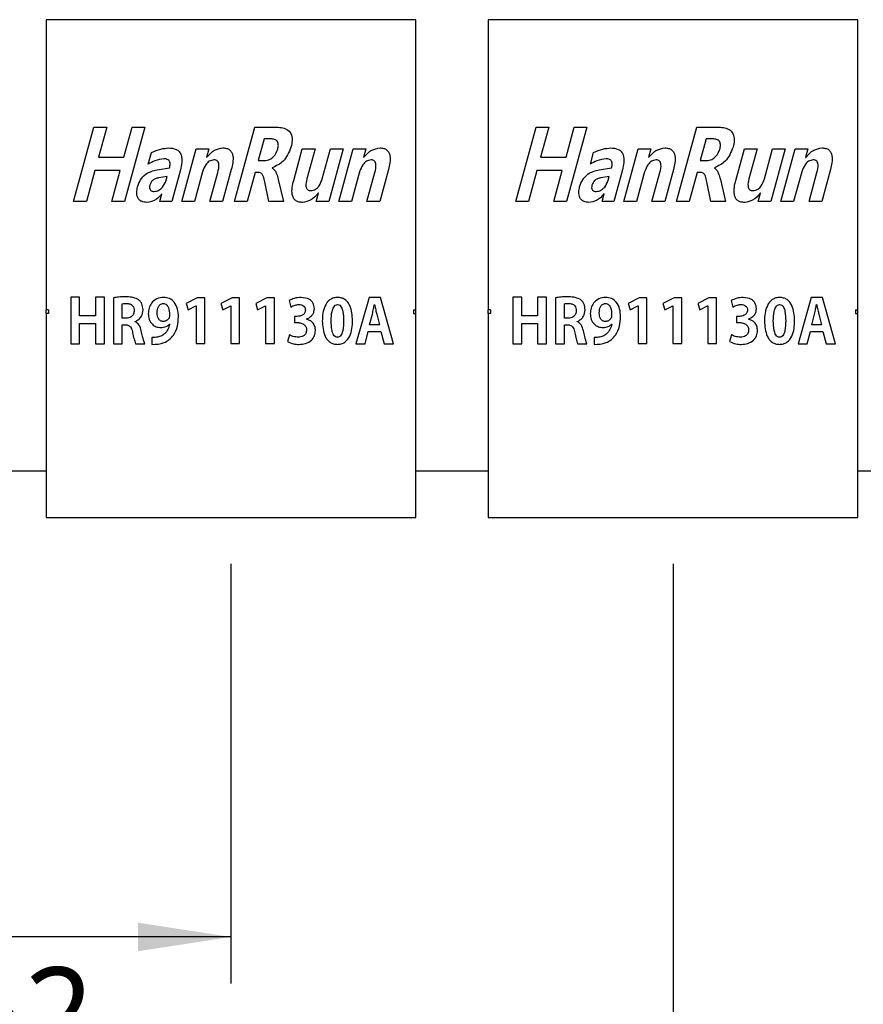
# Model space of a CAD drawing. Header units: millimetres. Extents: x 3 to 207, y 3 to 294.
# Tile 61 of 94: x 95 to 113, y 204 to 225. Entities that reach past the tile are written whole.
import ezdxf

# ---------------------------------------------------------------- set-up
doc = ezdxf.new("R2010")
doc.units = ezdxf.units.MM
doc.layers.add('几何体', color=7, linetype='Continuous')
doc.layers.add('尺寸', color=3, linetype='Continuous')
doc.styles.add('SLDTEXTSTYLE0', font='Microsoft YaHei.ttf')
doc.dimstyles.new('SLDDIMSTYLE3', dxfattribs={"dimtxt": 2, "dimasz": 3.5, "dimexe": 0, "dimexo": 0.0625, "dimgap": 0.5, "dimtad": 1, "dimlfac": 2, "dimrnd": 1e-09, "dimzin": 12, "dimdsep": 46, "dimtxsty": 'SLDTEXTSTYLE0', "dimsah": 1, "dimcen": 0.09, "dimadec": 0, "dimazin": 3, "dimtfac": 1, "dimtofl": 0, "dimtmove": 0, "dimatfit": 3, "dimfxl": 0, "dimfrac": 2, "dimtolj": 1, "dimtzin": 12, "dimarcsym": 0})

# ---------------------------------------------------------------- blocks, each defined once
blk = doc.blocks.new('_D_2')
at = {"layer": '尺寸', "transparency": 16777216}
for p, q in [((76.375, 215.748), (76.375, 204.226)), ((99.685, 213.248), (99.685, 204.226)), ((99.685, 205.226), (76.375, 205.226))]:
    blk.add_line(p, q, dxfattribs=at)
for points in [[(76.375, 205.226), (78.375, 204.919), (78.375, 205.534)], [(99.685, 205.226), (97.685, 205.534), (97.685, 204.919)]]:
    blk.add_solid(points, dxfattribs=at)
at = {"layer": '尺寸', "transparency": 16777216, "insert": (85.071, 207.851), "char_height": 2, "attachment_point": 1, "style": 'SLDTEXTSTYLE0'}
blk.add_mtext('46.62', dxfattribs=at)
blk = doc.blocks.new('_D_3')
at = {"layer": '尺寸', "transparency": 16777216}
for p, q in [((76.375, 215.748), (76.375, 200.953)), ((109.185, 213.248), (109.185, 200.953)), ((109.185, 201.953), (76.375, 201.953))]:
    blk.add_line(p, q, dxfattribs=at)
for points in [[(76.375, 201.953), (78.375, 201.645), (78.375, 202.261)], [(109.185, 201.953), (107.185, 202.261), (107.185, 201.645)]]:
    blk.add_solid(points, dxfattribs=at)
at = {"layer": '尺寸', "transparency": 16777216, "insert": (90.072, 204.577), "char_height": 2, "attachment_point": 1, "style": 'SLDTEXTSTYLE0'}
blk.add_mtext('65.62', dxfattribs=at)

msp = doc.modelspace()

# ---------------------------------------------------------------- linework, layer by layer
at = {"layer": '几何体'}
for p, q in [((95.7152, 224.948), (95.7152, 218.7112)), ((95.7652, 224.948), (95.7152, 224.948)), ((103.6052, 224.948), (95.7652, 224.948)), ((103.6552, 224.948), (103.6052, 224.948)), ((103.6552, 218.7112), (103.6552, 224.948)), ((105.2152, 224.948), (105.2152, 218.7112)), ((105.2652, 224.948), (105.2152, 224.948)), ((113.1052, 224.948), (105.2652, 224.948)), ((113.1552, 224.948), (113.1052, 224.948)), ((113.1552, 218.7112), (113.1552, 224.948)), ((96.3051, 221.0391), (96.7414, 222.6391)), ((96.7414, 222.6391), (97.0145, 222.6391)), ((97.0145, 222.6391), (96.8389, 221.9951)), ((97.3853, 221.9951), (97.5609, 222.6391)), ((97.834, 222.6391), (97.3978, 221.0391)), ((97.5609, 222.6391), (97.834, 222.6391)), ((99.7587, 221.0391), (100.195, 222.6391)), ((100.195, 222.6391), (100.6398, 222.6391)), ((105.8051, 221.0391), (106.2414, 222.6391)), ((106.2414, 222.6391), (106.5145, 222.6391)), ((106.5145, 222.6391), (106.3389, 221.9951)), ((106.8853, 221.9951), (107.0609, 222.6391)), ((107.334, 222.6391), (106.8978, 221.0391)), ((107.0609, 222.6391), (107.334, 222.6391)), ((109.2587, 221.0391), (109.695, 222.6391)), ((109.695, 222.6391), (110.1398, 222.6391)), ((100.3978, 222.3854), (100.27, 221.9171)), ((100.5392, 222.3854), (100.3978, 222.3854)), ((109.8978, 222.3854), (109.77, 221.9171)), ((110.0392, 222.3854), (109.8978, 222.3854)), ((97.9084, 221.8391), (97.9779, 222.0939)), ((98.627, 221.0391), (98.9356, 222.1708)), ((98.9356, 222.1708), (99.2087, 222.1708)), ((99.2087, 222.1708), (99.1575, 221.983)), ((101.0337, 221.493), (101.2185, 222.1708)), ((101.2185, 222.1708), (101.4917, 222.1708)), ((101.4917, 222.1708), (101.3154, 221.5247)), ((101.6484, 221.5287), (101.8234, 222.1708)), ((102.0965, 222.1708), (101.788, 221.0391)), ((101.8234, 222.1708), (102.0965, 222.1708)), ((102.0026, 221.0391), (102.3112, 222.1708)), ((102.3112, 222.1708), (102.5844, 222.1708)), ((102.5844, 222.1708), (102.5331, 221.983)), ((107.4084, 221.8391), (107.4779, 222.0939)), ((108.127, 221.0391), (108.4356, 222.1708)), ((108.4356, 222.1708), (108.7087, 222.1708)), ((108.7087, 222.1708), (108.6575, 221.983)), ((110.5337, 221.493), (110.7185, 222.1708)), ((110.7185, 222.1708), (110.9917, 222.1708)), ((110.9917, 222.1708), (110.8154, 221.5247)), ((111.1484, 221.5287), (111.3234, 222.1708)), ((111.5965, 222.1708), (111.288, 221.0391)), ((111.3234, 222.1708), (111.5965, 222.1708)), ((111.5026, 221.0391), (111.8112, 222.1708)), ((111.8112, 222.1708), (112.0843, 222.1708)), ((112.0843, 222.1708), (112.0331, 221.983)), ((96.8389, 221.9951), (97.3853, 221.9951)), ((99.1575, 221.983), (99.1609, 221.983)), ((100.27, 221.9171), (100.4063, 221.9171)), ((102.5331, 221.983), (102.5365, 221.983)), ((106.3389, 221.9951), (106.8853, 221.9951)), ((108.6575, 221.983), (108.6609, 221.983)), ((109.77, 221.9171), (109.9063, 221.9171)), ((112.0331, 221.983), (112.0365, 221.983)), ((96.759, 221.7025), (96.5783, 221.0391)), ((97.3054, 221.7025), (96.759, 221.7025)), ((97.1246, 221.0391), (97.3054, 221.7025)), ((98.0975, 221.722), (98.3642, 221.7631)), ((98.5975, 221.7177), (98.4124, 221.0391)), ((99.0746, 221.679), (98.9002, 221.0391)), ((99.2319, 221.0391), (99.4026, 221.6647)), ((99.6926, 221.7269), (99.5051, 221.0391)), ((100.202, 221.6634), (100.0319, 221.0391)), ((100.284, 221.6634), (100.202, 221.6634)), ((100.5737, 221.7631), (100.5725, 221.7589)), ((102.4502, 221.679), (102.2758, 221.0391)), ((102.6075, 221.0391), (102.7783, 221.6647)), ((103.0682, 221.7269), (102.8807, 221.0391)), ((106.259, 221.7025), (106.0782, 221.0391)), ((106.8054, 221.7025), (106.259, 221.7025)), ((106.6246, 221.0391), (106.8054, 221.7025)), ((107.5975, 221.722), (107.8642, 221.7631)), ((108.0975, 221.7177), (107.9124, 221.0391)), ((108.5746, 221.679), (108.4002, 221.0391)), ((108.7319, 221.0391), (108.9026, 221.6647)), ((109.1926, 221.7269), (109.0051, 221.0391)), ((109.702, 221.6634), (109.5319, 221.0391)), ((109.784, 221.6634), (109.702, 221.6634)), ((110.0737, 221.7631), (110.0725, 221.7589)), ((111.9502, 221.679), (111.7758, 221.0391)), ((112.1075, 221.0391), (112.2782, 221.6647)), ((112.5682, 221.7269), (112.3807, 221.0391)), ((98.3124, 221.5735), (98.131, 221.5464)), ((98.2911, 221.4951), (98.3124, 221.5735)), ((100.499, 221.0391), (100.413, 221.4586)), ((100.7011, 221.5147), (100.8124, 221.0391)), ((107.8124, 221.5735), (107.631, 221.5464)), ((107.7911, 221.4951), (107.8124, 221.5735)), ((109.999, 221.0391), (109.913, 221.4586)), ((110.2011, 221.5147), (110.3124, 221.0391)), ((96.5783, 221.0391), (96.3051, 221.0391)), ((97.3978, 221.0391), (97.1246, 221.0391)), ((98.1587, 221.0391), (98.2029, 221.2006)), ((98.4124, 221.0391), (98.1587, 221.0391)), ((98.2029, 221.2006), (98.1996, 221.2006)), ((98.9002, 221.0391), (98.627, 221.0391)), ((99.5051, 221.0391), (99.2319, 221.0391)), ((100.0319, 221.0391), (99.7587, 221.0391)), ((100.8124, 221.0391), (100.499, 221.0391)), ((101.5148, 221.0391), (101.5639, 221.2195)), ((101.788, 221.0391), (101.5148, 221.0391)), ((101.5639, 221.2195), (101.5597, 221.2195)), ((102.2758, 221.0391), (102.0026, 221.0391)), ((102.8807, 221.0391), (102.6075, 221.0391)), ((106.0782, 221.0391), (105.8051, 221.0391)), ((106.8978, 221.0391), (106.6246, 221.0391)), ((107.6587, 221.0391), (107.7029, 221.2006)), ((107.9124, 221.0391), (107.6587, 221.0391)), ((107.7029, 221.2006), (107.6996, 221.2006)), ((108.4002, 221.0391), (108.127, 221.0391)), ((109.0051, 221.0391), (108.7319, 221.0391)), ((109.5319, 221.0391), (109.2587, 221.0391)), ((110.3124, 221.0391), (109.999, 221.0391)), ((111.0148, 221.0391), (111.0639, 221.2195)), ((111.288, 221.0391), (111.0148, 221.0391)), ((111.0639, 221.2195), (111.0597, 221.2195)), ((111.7758, 221.0391), (111.5026, 221.0391)), ((112.3807, 221.0391), (112.1075, 221.0391)), ((96.4336, 218.9793), (96.242, 218.9793)), ((96.242, 218.9793), (96.242, 217.981)), ((96.4336, 218.5792), (96.4336, 218.9793)), ((96.773, 218.9793), (96.773, 218.5792)), ((96.9645, 218.9793), (96.773, 218.9793)), ((96.9645, 217.981), (96.9645, 218.9793)), ((97.1589, 218.9694), (97.1591, 217.9813)), ((98.9603, 218.9653), (98.7203, 218.8465)), ((99.1233, 218.9653), (98.9603, 218.9653)), ((99.1233, 217.9853), (99.1233, 218.9653)), ((99.7084, 218.9653), (99.4684, 218.8465)), ((99.8714, 218.9653), (99.7084, 218.9653)), ((99.8714, 217.9853), (99.8714, 218.9653)), ((100.4565, 218.9653), (100.2165, 218.8465)), ((100.6195, 218.9653), (100.4565, 218.9653)), ((100.6195, 217.9853), (100.6195, 218.9653)), ((100.9364, 218.9085), (100.9711, 218.7704)), ((102.656, 218.9777), (102.3719, 217.9786)), ((102.8984, 218.9777), (102.656, 218.9777)), ((103.1786, 217.9786), (102.8984, 218.9777)), ((105.9336, 218.9793), (105.742, 218.9793)), ((105.742, 218.9793), (105.742, 217.981)), ((105.9336, 218.5792), (105.9336, 218.9793)), ((106.273, 218.9793), (106.273, 218.5792)), ((106.4645, 218.9793), (106.273, 218.9793)), ((106.4645, 217.981), (106.4645, 218.9793)), ((106.6589, 218.9694), (106.6591, 217.9813)), ((108.4603, 218.9653), (108.2203, 218.8465)), ((108.6233, 218.9653), (108.4603, 218.9653)), ((108.6233, 217.9853), (108.6233, 218.9653)), ((109.2084, 218.9653), (108.9684, 218.8465)), ((109.3714, 218.9653), (109.2084, 218.9653)), ((109.3714, 217.9853), (109.3714, 218.9653)), ((109.9565, 218.9653), (109.7165, 218.8465)), ((110.1195, 218.9653), (109.9565, 218.9653)), ((110.1195, 217.9853), (110.1195, 218.9653)), ((110.4364, 218.9085), (110.4711, 218.7704)), ((112.156, 218.9777), (111.8719, 217.9786)), ((112.3984, 218.9777), (112.156, 218.9777)), ((112.6786, 217.9786), (112.3984, 218.9777)), ((95.7652, 218.7112), (95.7152, 218.7112)), ((95.7152, 218.6294), (95.7152, 218.7112)), ((95.7652, 218.7112), (95.7652, 218.6294)), ((97.3506, 218.5312), (97.3506, 218.8386)), ((98.2289, 218.8463), (98.229, 218.8465)), ((98.7203, 218.8465), (98.762, 218.7099)), ((98.762, 218.7099), (98.9314, 218.7985)), ((98.9314, 218.7985), (98.934, 218.7985)), ((98.934, 218.7985), (98.934, 217.9853)), ((99.4684, 218.8465), (99.5101, 218.7099)), ((99.5101, 218.7099), (99.6795, 218.7985)), ((99.6795, 218.7985), (99.6821, 218.7985)), ((99.6821, 218.7985), (99.6821, 217.9853)), ((100.2165, 218.8465), (100.2582, 218.7099)), ((100.2582, 218.7099), (100.4276, 218.7985)), ((100.4276, 218.7985), (100.4302, 218.7985)), ((100.4302, 218.7985), (100.4302, 217.9853)), ((102.7679, 218.8221), (102.772, 218.8223)), ((103.6052, 218.7112), (103.6552, 218.7112)), ((103.6052, 218.7112), (103.6052, 218.6294)), ((103.6552, 218.6294), (103.6552, 218.7112)), ((105.2652, 218.7112), (105.2152, 218.7112)), ((105.2152, 218.6294), (105.2152, 218.7112)), ((105.2652, 218.7112), (105.2652, 218.6294)), ((106.8506, 218.5312), (106.8506, 218.8386)), ((107.7288, 218.8463), (107.729, 218.8465)), ((108.2203, 218.8465), (108.262, 218.7099)), ((108.262, 218.7099), (108.4314, 218.7985)), ((108.4314, 218.7985), (108.434, 218.7985)), ((108.434, 218.7985), (108.434, 217.9853)), ((108.9684, 218.8465), (109.0101, 218.7099)), ((109.0101, 218.7099), (109.1795, 218.7985)), ((109.1795, 218.7985), (109.1821, 218.7985)), ((109.1821, 218.7985), (109.1821, 217.9853)), ((109.7165, 218.8465), (109.7582, 218.7099)), ((109.7582, 218.7099), (109.9276, 218.7985)), ((109.9276, 218.7985), (109.9302, 218.7985)), ((109.9302, 218.7985), (109.9302, 217.9853)), ((112.2679, 218.8221), (112.272, 218.8223)), ((113.1052, 218.7112), (113.1552, 218.7112)), ((113.1052, 218.7112), (113.1052, 218.6294)), ((113.1552, 218.6294), (113.1552, 218.7112)), ((95.7152, 218.6294), (95.7152, 214.248)), ((95.7652, 218.6294), (95.7152, 218.6294)), ((96.773, 218.5792), (96.4336, 218.5792)), ((97.4298, 218.531), (97.3506, 218.5312)), ((101.1097, 218.5672), (101.0473, 218.5674)), ((101.0473, 218.5674), (101.0473, 218.4362)), ((101.306, 218.5093), (101.306, 218.5119)), ((102.6638, 218.3864), (102.7238, 218.6175)), ((102.8175, 218.6161), (102.8775, 218.3864)), ((103.6052, 218.6294), (103.6552, 218.6294)), ((103.6552, 214.248), (103.6552, 218.6294)), ((105.2152, 218.6294), (105.2152, 214.248)), ((105.2652, 218.6294), (105.2152, 218.6294)), ((106.273, 218.5792), (105.9336, 218.5792)), ((106.9298, 218.531), (106.8506, 218.5312)), ((110.6097, 218.5672), (110.5473, 218.5674)), ((110.5473, 218.5674), (110.5473, 218.4362)), ((110.806, 218.5093), (110.806, 218.5119)), ((112.1638, 218.3864), (112.2238, 218.6175)), ((112.3175, 218.6161), (112.3775, 218.3864)), ((113.1052, 218.6294), (113.1552, 218.6294)), ((113.1552, 214.248), (113.1552, 218.6294)), ((96.4336, 217.981), (96.4336, 218.4124)), ((96.4336, 218.4124), (96.773, 218.4124)), ((96.773, 218.4124), (96.773, 217.981)), ((97.3506, 217.9813), (97.3506, 218.3879)), ((97.3506, 218.3879), (97.4157, 218.3879)), ((97.6261, 218.4543), (97.6262, 218.4583)), ((98.3644, 218.4049), (98.3683, 218.4036)), ((101.0473, 218.4362), (101.1138, 218.4362)), ((102.8775, 218.3864), (102.6638, 218.3864)), ((105.9336, 217.981), (105.9336, 218.4124)), ((105.9336, 218.4124), (106.273, 218.4124)), ((106.273, 218.4124), (106.273, 217.981)), ((106.8506, 217.9813), (106.8506, 218.3879)), ((106.8506, 218.3879), (106.9157, 218.3879)), ((107.1261, 218.4543), (107.1262, 218.4583)), ((107.8644, 218.4049), (107.8683, 218.4036)), ((110.5473, 218.4362), (110.6138, 218.4362)), ((112.3775, 218.3864), (112.1638, 218.3864)), ((97.9879, 218.1168), (97.988, 217.9657)), ((100.941, 218.1732), (100.8981, 218.0269)), ((101.974, 218.1198), (101.9728, 218.1198)), ((102.5674, 217.9786), (102.6364, 218.2431)), ((102.6364, 218.2431), (102.9049, 218.2431)), ((102.9049, 218.2431), (102.9766, 217.9786)), ((107.4879, 218.1168), (107.488, 217.9657)), ((110.441, 218.1732), (110.3981, 218.0269)), ((111.4739, 218.1198), (111.4728, 218.1198)), ((112.0674, 217.9786), (112.1364, 218.2431)), ((112.1364, 218.2431), (112.4049, 218.2431)), ((112.4049, 218.2431), (112.4766, 217.9786)), ((96.242, 217.981), (96.4336, 217.981)), ((96.773, 217.981), (96.9645, 217.981)), ((97.1591, 217.9813), (97.3506, 217.9813)), ((97.6351, 217.9813), (97.8323, 217.9813)), ((98.934, 217.9853), (99.1233, 217.9853)), ((99.6821, 217.9853), (99.8714, 217.9853)), ((100.4302, 217.9853), (100.6195, 217.9853)), ((101.9715, 217.9667), (101.9715, 217.9667)), ((102.3719, 217.9786), (102.5674, 217.9786)), ((102.9766, 217.9786), (103.1786, 217.9786)), ((105.742, 217.981), (105.9336, 217.981)), ((106.273, 217.981), (106.4645, 217.981)), ((106.6591, 217.9813), (106.8506, 217.9813)), ((107.1351, 217.9813), (107.3323, 217.9813)), ((108.434, 217.9853), (108.6233, 217.9853)), ((109.1821, 217.9853), (109.3714, 217.9853)), ((109.9302, 217.9853), (110.1195, 217.9853)), ((111.4715, 217.9667), (111.4715, 217.9667)), ((111.8719, 217.9786), (112.0674, 217.9786)), ((112.4766, 217.9786), (112.6786, 217.9786)), ((94.7253, 215.248), (95.7152, 215.248)), ((103.6552, 215.248), (105.2152, 215.248)), ((113.1552, 215.248), (114.8552, 215.248)), ((95.7152, 214.248), (103.6552, 214.248)), ((105.2152, 214.248), (113.1552, 214.248))]:
    msp.add_line(p, q, dxfattribs=at)
for points, knots in [([(100.6398, 222.6391), (100.6819, 222.6375), (100.7659, 222.6343), (100.8889, 222.597), (100.9882, 222.4975), (101.0075, 222.3505), (100.9856, 222.2544), (100.9746, 222.2061)], [0, 0, 0, 0, 0.1876202, 0.3746283, 0.5600046, 0.7791091, 1, 1, 1, 1]), ([(110.1398, 222.6391), (110.1819, 222.6375), (110.2659, 222.6343), (110.3889, 222.597), (110.4882, 222.4975), (110.5075, 222.3505), (110.4856, 222.2544), (110.4746, 222.2061)], [0, 0, 0, 0, 0.1876202, 0.3746283, 0.5600046, 0.7791091, 1, 1, 1, 1]), ([(100.6901, 222.165), (100.6964, 222.1917), (100.7089, 222.2448), (100.6974, 222.317), (100.6588, 222.3578), (100.6085, 222.3821), (100.5669, 222.3841), (100.5392, 222.3854)], [0, 0, 0, 0, 0.2509729, 0.4992344, 0.6241924, 0.74954, 1, 1, 1, 1]), ([(110.1901, 222.165), (110.1964, 222.1917), (110.2089, 222.2448), (110.1974, 222.317), (110.1588, 222.3578), (110.1085, 222.3821), (110.0669, 222.3841), (110.0392, 222.3854)], [0, 0, 0, 0, 0.2509729, 0.4992344, 0.6241924, 0.74954, 1, 1, 1, 1]), ([(97.9779, 222.0939), (98.0438, 222.1226), (98.1615, 222.1739), (98.2891, 222.1853), (98.3453, 222.1903)], [0, 0, 0, 0, 0.5595918, 1, 1, 1, 1]), ([(98.3453, 222.1903), (98.4008, 222.1866), (98.4842, 222.1811), (98.576, 222.1157), (98.6304, 222.0182), (98.6352, 221.8767), (98.6101, 221.7708), (98.5975, 221.7177)], [0, 0, 0, 0, 0.2494083, 0.3743537, 0.4993135, 0.7489341, 1, 1, 1, 1]), ([(99.1609, 221.983), (99.2138, 222.0454), (99.3081, 222.1567), (99.4507, 222.18), (99.5133, 222.1903)], [0, 0, 0, 0, 0.5609618, 1, 1, 1, 1]), ([(99.5133, 222.1903), (99.5383, 222.189), (99.5881, 222.1864), (99.6587, 222.1556), (99.7072, 222.0956), (99.7343, 221.9984), (99.7282, 221.872), (99.7045, 221.7753), (99.6926, 221.7269)], [0, 0, 0, 0, 0.1251779, 0.2498441, 0.3743406, 0.4993048, 0.7493218, 1, 1, 1, 1]), ([(100.4063, 221.9171), (100.4439, 221.9222), (100.5193, 221.9325), (100.6291, 222.0202), (100.667, 222.1101), (100.6901, 222.165)], [0, 0, 0, 0, 0.27985112, 0.56058512, 1, 1, 1, 1]), ([(100.9746, 222.2061), (100.9292, 222.0952), (100.8481, 221.897), (100.6576, 221.8041), (100.5737, 221.7631)], [0, 0, 0, 0, 0.5595294, 1, 1, 1, 1]), ([(102.5365, 221.983), (102.5894, 222.0454), (102.6838, 222.1567), (102.8263, 222.18), (102.8889, 222.1903)], [0, 0, 0, 0, 0.5609618, 1, 1, 1, 1]), ([(102.8889, 222.1903), (102.9139, 222.189), (102.9637, 222.1864), (103.0343, 222.1556), (103.0828, 222.0956), (103.1099, 221.9984), (103.1038, 221.872), (103.0801, 221.7753), (103.0682, 221.7269)], [0, 0, 0, 0, 0.1251779, 0.2498441, 0.3743406, 0.4993048, 0.7493218, 1, 1, 1, 1]), ([(107.4779, 222.0939), (107.5438, 222.1226), (107.6615, 222.1739), (107.7891, 222.1853), (107.8453, 222.1903)], [0, 0, 0, 0, 0.5595918, 1, 1, 1, 1]), ([(107.8453, 222.1903), (107.9008, 222.1866), (107.9842, 222.1811), (108.076, 222.1157), (108.1304, 222.0182), (108.1352, 221.8767), (108.1101, 221.7708), (108.0975, 221.7177)], [0, 0, 0, 0, 0.2494083, 0.3743537, 0.4993135, 0.7489341, 1, 1, 1, 1]), ([(108.6609, 221.983), (108.7138, 222.0454), (108.8081, 222.1567), (108.9507, 222.18), (109.0133, 222.1903)], [0, 0, 0, 0, 0.5609618, 1, 1, 1, 1]), ([(109.0133, 222.1903), (109.0383, 222.189), (109.0881, 222.1864), (109.1587, 222.1556), (109.2072, 222.0956), (109.2343, 221.9984), (109.2282, 221.872), (109.2045, 221.7753), (109.1926, 221.7269)], [0, 0, 0, 0, 0.1251779, 0.2498441, 0.3743406, 0.4993048, 0.7493218, 1, 1, 1, 1]), ([(109.9063, 221.9171), (109.9439, 221.9222), (110.0193, 221.9325), (110.1291, 222.0202), (110.167, 222.1101), (110.1901, 222.165)], [0, 0, 0, 0, 0.2798511, 0.5605851, 1, 1, 1, 1]), ([(110.4746, 222.2061), (110.4292, 222.0952), (110.3481, 221.897), (110.1576, 221.8041), (110.0737, 221.7631)], [0, 0, 0, 0, 0.5595294, 1, 1, 1, 1]), ([(112.0365, 221.983), (112.0894, 222.0454), (112.1837, 222.1567), (112.3263, 222.18), (112.3889, 222.1903)], [0, 0, 0, 0, 0.5609618, 1, 1, 1, 1]), ([(112.3889, 222.1903), (112.4139, 222.189), (112.4637, 222.1864), (112.5343, 222.1556), (112.5828, 222.0956), (112.6099, 221.9984), (112.6038, 221.872), (112.5801, 221.7753), (112.5682, 221.7269)], [0, 0, 0, 0, 0.12517792, 0.24984407, 0.3743406, 0.49930478, 0.7493218, 1, 1, 1, 1]), ([(98.2499, 221.9561), (98.1815, 221.9475), (98.0592, 221.932), (97.9546, 221.8675), (97.9084, 221.8391)], [0, 0, 0, 0, 0.5589054, 1, 1, 1, 1]), ([(98.3642, 221.7631), (98.3694, 221.7855), (98.3797, 221.83), (98.3753, 221.8899), (98.3484, 221.9285), (98.308, 221.9527), (98.2731, 221.9547), (98.2499, 221.9561)], [0, 0, 0, 0, 0.2509688, 0.5000573, 0.6250407, 0.750174, 1, 1, 1, 1]), ([(99.3194, 221.9366), (99.2847, 221.9287), (99.2149, 221.9127), (99.1262, 221.8157), (99.0942, 221.7308), (99.0746, 221.679)], [0, 0, 0, 0, 0.278163, 0.5591898, 1, 1, 1, 1]), ([(99.4026, 221.6647), (99.4166, 221.72), (99.434, 221.7893), (99.4198, 221.8729), (99.3994, 221.9111), (99.3617, 221.9341), (99.3335, 221.9358), (99.3194, 221.9366)], [0, 0, 0, 0, 0.500327, 0.6257232, 0.7504682, 0.8748488, 1, 1, 1, 1]), ([(102.695, 221.9366), (102.6603, 221.9287), (102.5906, 221.9127), (102.5018, 221.8157), (102.4698, 221.7308), (102.4502, 221.679)], [0, 0, 0, 0, 0.278163, 0.5591898, 1, 1, 1, 1]), ([(102.7783, 221.6647), (102.7922, 221.72), (102.8097, 221.7893), (102.7954, 221.8729), (102.775, 221.9111), (102.7373, 221.9341), (102.7091, 221.9358), (102.695, 221.9366)], [0, 0, 0, 0, 0.500327, 0.6257232, 0.7504682, 0.8748488, 1, 1, 1, 1]), ([(107.7499, 221.9561), (107.6815, 221.9475), (107.5592, 221.932), (107.4546, 221.8675), (107.4084, 221.8391)], [0, 0, 0, 0, 0.5589054, 1, 1, 1, 1]), ([(107.8642, 221.7631), (107.8694, 221.7855), (107.8797, 221.83), (107.8753, 221.8899), (107.8484, 221.9285), (107.808, 221.9527), (107.7731, 221.9547), (107.7499, 221.9561)], [0, 0, 0, 0, 0.2509688, 0.5000573, 0.6250407, 0.750174, 1, 1, 1, 1]), ([(108.8194, 221.9366), (108.7847, 221.9287), (108.7149, 221.9127), (108.6262, 221.8157), (108.5941, 221.7308), (108.5746, 221.679)], [0, 0, 0, 0, 0.278163, 0.5591898, 1, 1, 1, 1]), ([(108.9026, 221.6647), (108.9166, 221.72), (108.934, 221.7893), (108.9198, 221.8729), (108.8994, 221.9111), (108.8617, 221.9341), (108.8335, 221.9358), (108.8194, 221.9366)], [0, 0, 0, 0, 0.500327, 0.6257232, 0.7504682, 0.8748488, 1, 1, 1, 1]), ([(112.195, 221.9366), (112.1603, 221.9287), (112.0905, 221.9127), (112.0018, 221.8157), (111.9698, 221.7308), (111.9502, 221.679)], [0, 0, 0, 0, 0.278163, 0.5591898, 1, 1, 1, 1]), ([(112.2782, 221.6647), (112.2922, 221.72), (112.3096, 221.7893), (112.2954, 221.8729), (112.275, 221.9111), (112.2373, 221.9341), (112.2091, 221.9358), (112.195, 221.9366)], [0, 0, 0, 0, 0.500327, 0.6257232, 0.7504682, 0.8748488, 1, 1, 1, 1]), ([(97.6783, 221.3522), (97.6965, 221.4048), (97.7328, 221.5101), (97.8715, 221.6624), (98.0118, 221.6994), (98.0975, 221.722)], [0, 0, 0, 0, 0.2810011, 0.5612767, 1, 1, 1, 1]), ([(100.413, 221.4586), (100.4044, 221.5014), (100.3915, 221.5656), (100.355, 221.6357), (100.317, 221.6603), (100.295, 221.6624), (100.284, 221.6634)], [0, 0, 0, 0, 0.5012368, 0.7499158, 0.8750048, 1, 1, 1, 1]), ([(100.5725, 221.7589), (100.5929, 221.742), (100.634, 221.708), (100.6719, 221.6196), (100.69, 221.5545), (100.7011, 221.5147)], [0, 0, 0, 0, 0.2779371, 0.5585724, 1, 1, 1, 1]), ([(107.1782, 221.3522), (107.1964, 221.4048), (107.2328, 221.5101), (107.3715, 221.6624), (107.5118, 221.6994), (107.5975, 221.722)], [0, 0, 0, 0, 0.2810011, 0.5612767, 1, 1, 1, 1]), ([(109.913, 221.4586), (109.9044, 221.5014), (109.8914, 221.5656), (109.855, 221.6357), (109.817, 221.6603), (109.795, 221.6624), (109.784, 221.6634)], [0, 0, 0, 0, 0.5012368, 0.7499158, 0.8750048, 1, 1, 1, 1]), ([(110.0725, 221.7589), (110.0929, 221.742), (110.134, 221.708), (110.1719, 221.6196), (110.19, 221.5545), (110.2011, 221.5147)], [0, 0, 0, 0, 0.2779371, 0.5585724, 1, 1, 1, 1]), ([(98.131, 221.5464), (98.1072, 221.5414), (98.0596, 221.5315), (97.9822, 221.4852), (97.9574, 221.4262), (97.9423, 221.3903)], [0, 0, 0, 0, 0.2813937, 0.562134, 1, 1, 1, 1]), ([(98.0359, 221.2537), (98.0706, 221.2599), (98.1403, 221.2723), (98.2363, 221.3606), (98.2703, 221.4441), (98.2911, 221.4951)], [0, 0, 0, 0, 0.2792028, 0.5601092, 1, 1, 1, 1]), ([(101.2246, 221.0195), (101.1989, 221.0208), (101.1475, 221.0232), (101.0746, 221.0537), (101.0223, 221.1136), (100.9925, 221.2133), (100.9972, 221.3436), (101.0216, 221.4431), (101.0337, 221.493)], [0, 0, 0, 0, 0.12520075, 0.24997981, 0.37443361, 0.49938551, 0.74931795, 1, 1, 1, 1]), ([(101.3154, 221.5247), (101.3026, 221.4721), (101.2865, 221.4062), (101.3041, 221.3273), (101.328, 221.2937), (101.3651, 221.2754), (101.3917, 221.2739), (101.4051, 221.2732)], [0, 0, 0, 0, 0.4997521, 0.6251197, 0.7498094, 0.8746467, 1, 1, 1, 1]), ([(101.4051, 221.2732), (101.4401, 221.2801), (101.5103, 221.2941), (101.5996, 221.3911), (101.6299, 221.4765), (101.6484, 221.5287)], [0, 0, 0, 0, 0.2784469, 0.5590967, 1, 1, 1, 1]), ([(107.631, 221.5464), (107.6072, 221.5414), (107.5596, 221.5315), (107.4822, 221.4852), (107.4574, 221.4262), (107.4423, 221.3903)], [0, 0, 0, 0, 0.2813937, 0.562134, 1, 1, 1, 1]), ([(107.5359, 221.2537), (107.5706, 221.2599), (107.6403, 221.2723), (107.7362, 221.3606), (107.7703, 221.4441), (107.7911, 221.4951)], [0, 0, 0, 0, 0.2792028, 0.5601092, 1, 1, 1, 1]), ([(110.7246, 221.0195), (110.6989, 221.0208), (110.6475, 221.0232), (110.5746, 221.0537), (110.5223, 221.1136), (110.4925, 221.2133), (110.4972, 221.3436), (110.5216, 221.4431), (110.5337, 221.493)], [0, 0, 0, 0, 0.1252008, 0.2499798, 0.3744336, 0.4993855, 0.749318, 1, 1, 1, 1]), ([(110.8154, 221.5247), (110.8026, 221.4721), (110.7865, 221.4062), (110.8041, 221.3273), (110.828, 221.2937), (110.8651, 221.2754), (110.8917, 221.2739), (110.9051, 221.2732)], [0, 0, 0, 0, 0.49975213, 0.62511966, 0.74980936, 0.87464669, 1, 1, 1, 1]), ([(110.9051, 221.2732), (110.9401, 221.2801), (111.0103, 221.2941), (111.0995, 221.3911), (111.1299, 221.4765), (111.1484, 221.5287)], [0, 0, 0, 0, 0.2784469, 0.5590967, 1, 1, 1, 1]), ([(97.8752, 221.0195), (97.8359, 221.0228), (97.7768, 221.0277), (97.7127, 221.0745), (97.6687, 221.1391), (97.6526, 221.2388), (97.6697, 221.3143), (97.6783, 221.3522)], [0, 0, 0, 0, 0.2493899, 0.3746449, 0.4998507, 0.7490854, 1, 1, 1, 1]), ([(97.9423, 221.3903), (97.9383, 221.372), (97.9305, 221.3355), (97.9492, 221.283), (97.9919, 221.2564), (98.0212, 221.2546), (98.0359, 221.2537)], [0, 0, 0, 0, 0.2810235, 0.5593236, 0.778983, 1, 1, 1, 1]), ([(107.3752, 221.0195), (107.3359, 221.0228), (107.2768, 221.0277), (107.2127, 221.0745), (107.1686, 221.1391), (107.1526, 221.2388), (107.1697, 221.3143), (107.1782, 221.3522)], [0, 0, 0, 0, 0.2493899, 0.3746449, 0.4998507, 0.7490854, 1, 1, 1, 1]), ([(107.4423, 221.3903), (107.4383, 221.372), (107.4305, 221.3355), (107.4492, 221.283), (107.4919, 221.2564), (107.5212, 221.2546), (107.5359, 221.2537)], [0, 0, 0, 0, 0.28102352, 0.55932359, 0.77898305, 1, 1, 1, 1]), ([(98.1996, 221.2006), (98.15, 221.1455), (98.0616, 221.0473), (97.9321, 221.028), (97.8752, 221.0195)], [0, 0, 0, 0, 0.5606155, 1, 1, 1, 1]), ([(101.5597, 221.2195), (101.5091, 221.1603), (101.4191, 221.0548), (101.2839, 221.0303), (101.2246, 221.0195)], [0, 0, 0, 0, 0.5614186, 1, 1, 1, 1]), ([(107.6996, 221.2006), (107.65, 221.1455), (107.5616, 221.0473), (107.4321, 221.028), (107.3752, 221.0195)], [0, 0, 0, 0, 0.56061547, 1, 1, 1, 1]), ([(111.0597, 221.2195), (111.0091, 221.1603), (110.9191, 221.0548), (110.7839, 221.0303), (110.7246, 221.0195)], [0, 0, 0, 0, 0.5614186, 1, 1, 1, 1]), ([(97.4168, 218.9896), (97.3684, 218.9886), (97.2821, 218.9868), (97.1965, 218.9747), (97.1589, 218.9694)], [0, 0, 0, 0, 0.5600042, 1, 1, 1, 1]), ([(97.7969, 218.7084), (97.7914, 218.7535), (97.7832, 218.8211), (97.7353, 218.8994), (97.6621, 218.954), (97.5512, 218.9841), (97.4616, 218.9877), (97.4168, 218.9896)], [0, 0, 0, 0, 0.24965, 0.3746502, 0.4994997, 0.7498694, 1, 1, 1, 1]), ([(98.2355, 218.9775), (98.1853, 218.9716), (98.0851, 218.9599), (97.9764, 218.8634), (97.9169, 218.748), (97.9103, 218.6696), (97.907, 218.6304)], [0, 0, 0, 0, 0.2798952, 0.5588743, 0.779279, 1, 1, 1, 1]), ([(98.5571, 218.5629), (98.5539, 218.6181), (98.5476, 218.7284), (98.4825, 218.8724), (98.3664, 218.9645), (98.2792, 218.9732), (98.2355, 218.9775)], [0, 0, 0, 0, 0.2809363, 0.560706, 0.7798642, 1, 1, 1, 1]), ([(101.1932, 218.9764), (101.1427, 218.973), (101.0524, 218.9669), (100.9719, 218.9263), (100.9364, 218.9085)], [0, 0, 0, 0, 0.5600984, 1, 1, 1, 1]), ([(101.4772, 218.7354), (101.4719, 218.7744), (101.4614, 218.8525), (101.3571, 218.9591), (101.2554, 218.9698), (101.1932, 218.9764)], [0, 0, 0, 0, 0.28013416, 0.5603875, 1, 1, 1, 1]), ([(101.9779, 218.9764), (101.9496, 218.974), (101.8931, 218.9692), (101.8147, 218.9325), (101.7523, 218.8734), (101.6949, 218.7753), (101.6541, 218.6379), (101.6498, 218.5248), (101.6476, 218.4682)], [0, 0, 0, 0, 0.1250193, 0.249876, 0.3747764, 0.4998833, 0.7497051, 1, 1, 1, 1]), ([(102.2977, 218.476), (102.29, 218.5882), (102.2803, 218.7285), (102.1993, 218.8752), (102.1383, 218.9336), (102.061, 218.9687), (102.0056, 218.9738), (101.9779, 218.9764)], [0, 0, 0, 0, 0.4987253, 0.6241673, 0.7493765, 0.8745829, 1, 1, 1, 1]), ([(106.9168, 218.9896), (106.8684, 218.9886), (106.7821, 218.9868), (106.6965, 218.9747), (106.6589, 218.9694)], [0, 0, 0, 0, 0.5600042, 1, 1, 1, 1]), ([(107.2969, 218.7084), (107.2914, 218.7535), (107.2832, 218.8211), (107.2353, 218.8994), (107.1621, 218.954), (107.0512, 218.9841), (106.9616, 218.9877), (106.9168, 218.9896)], [0, 0, 0, 0, 0.24965, 0.3746502, 0.4994997, 0.7498694, 1, 1, 1, 1]), ([(107.7354, 218.9775), (107.6853, 218.9716), (107.5851, 218.9599), (107.4764, 218.8634), (107.4169, 218.748), (107.4103, 218.6696), (107.407, 218.6304)], [0, 0, 0, 0, 0.27989517, 0.55887433, 0.77927902, 1, 1, 1, 1]), ([(108.0571, 218.5629), (108.0539, 218.6181), (108.0476, 218.7284), (107.9825, 218.8724), (107.8664, 218.9645), (107.7791, 218.9732), (107.7354, 218.9775)], [0, 0, 0, 0, 0.2809363, 0.560706, 0.7798642, 1, 1, 1, 1]), ([(110.6932, 218.9764), (110.6427, 218.973), (110.5524, 218.9669), (110.4719, 218.9263), (110.4364, 218.9085)], [0, 0, 0, 0, 0.5600984, 1, 1, 1, 1]), ([(110.9771, 218.7354), (110.9719, 218.7744), (110.9613, 218.8525), (110.8571, 218.9591), (110.7553, 218.9698), (110.6932, 218.9764)], [0, 0, 0, 0, 0.28013416, 0.5603875, 1, 1, 1, 1]), ([(111.4779, 218.9764), (111.4496, 218.974), (111.3931, 218.9692), (111.3147, 218.9325), (111.2523, 218.8734), (111.1949, 218.7753), (111.1541, 218.6379), (111.1498, 218.5248), (111.1476, 218.4682)], [0, 0, 0, 0, 0.1250193, 0.249876, 0.3747764, 0.4998833, 0.7497051, 1, 1, 1, 1]), ([(111.7977, 218.476), (111.7899, 218.5882), (111.7803, 218.7285), (111.6993, 218.8752), (111.6383, 218.9336), (111.561, 218.9687), (111.5056, 218.9738), (111.4779, 218.9764)], [0, 0, 0, 0, 0.4987253, 0.6241673, 0.7493765, 0.8745829, 1, 1, 1, 1]), ([(97.3506, 218.8386), (97.367, 218.8414), (97.3962, 218.8465), (97.4258, 218.8463), (97.4389, 218.8463)], [0, 0, 0, 0, 0.55958919, 1, 1, 1, 1]), ([(97.6054, 218.6913), (97.6028, 218.6661), (97.5977, 218.6157), (97.5489, 218.5605), (97.4888, 218.5349), (97.4495, 218.5323), (97.4298, 218.531)], [0, 0, 0, 0, 0.2797711, 0.5586552, 0.7790248, 1, 1, 1, 1]), ([(97.4389, 218.8463), (97.4629, 218.8445), (97.511, 218.8408), (97.5738, 218.8067), (97.6006, 218.748), (97.6038, 218.7102), (97.6054, 218.6913)], [0, 0, 0, 0, 0.2802748, 0.5593375, 0.7790334, 1, 1, 1, 1]), ([(97.6262, 218.4583), (97.653, 218.472), (97.7064, 218.4996), (97.7791, 218.5835), (97.7902, 218.6611), (97.7969, 218.7084)], [0, 0, 0, 0, 0.2808716, 0.5617329, 1, 1, 1, 1]), ([(98.0988, 218.6477), (98.1027, 218.692), (98.1085, 218.7585), (98.1566, 218.822), (98.196, 218.8429), (98.2179, 218.8451), (98.2289, 218.8463)], [0, 0, 0, 0, 0.4991673, 0.7489648, 0.8743923, 1, 1, 1, 1]), ([(98.229, 218.8465), (98.2417, 218.8449), (98.2671, 218.8418), (98.312, 218.815), (98.358, 218.7345), (98.3625, 218.6578), (98.3655, 218.6066)], [0, 0, 0, 0, 0.1253552, 0.2505298, 0.4997813, 1, 1, 1, 1]), ([(100.9711, 218.7704), (101.0014, 218.7866), (101.0555, 218.8154), (101.1163, 218.8208), (101.1431, 218.8233)], [0, 0, 0, 0, 0.5600307, 1, 1, 1, 1]), ([(101.2856, 218.7043), (101.2817, 218.681), (101.274, 218.6344), (101.2046, 218.5801), (101.1457, 218.5721), (101.1097, 218.5672)], [0, 0, 0, 0, 0.2798875, 0.5595552, 1, 1, 1, 1]), ([(101.1431, 218.8233), (101.1627, 218.8221), (101.2019, 218.8199), (101.2523, 218.7941), (101.2816, 218.7507), (101.2843, 218.7198), (101.2856, 218.7043)], [0, 0, 0, 0, 0.2809567, 0.55970773, 0.77970036, 1, 1, 1, 1]), ([(101.306, 218.5119), (101.332, 218.5231), (101.3839, 218.5454), (101.4401, 218.6026), (101.4723, 218.6689), (101.4755, 218.7132), (101.4772, 218.7354)], [0, 0, 0, 0, 0.2802064, 0.5597106, 0.7797695, 1, 1, 1, 1]), ([(101.8393, 218.4722), (101.8412, 218.5406), (101.844, 218.6431), (101.8811, 218.7564), (101.9241, 218.8133), (101.9583, 218.8199), (101.9753, 218.8233)], [0, 0, 0, 0, 0.5014058, 0.751492, 0.8763577, 1, 1, 1, 1]), ([(101.9753, 218.8233), (101.9923, 218.8201), (102.0264, 218.8137), (102.0698, 218.757), (102.1015, 218.6421), (102.1043, 218.5402), (102.1061, 218.4722)], [0, 0, 0, 0, 0.1238782, 0.2485558, 0.4986332, 1, 1, 1, 1]), ([(102.7238, 218.6175), (102.7324, 218.6556), (102.748, 218.7236), (102.7618, 218.792), (102.7679, 218.8221)], [0, 0, 0, 0, 0.5599955, 1, 1, 1, 1]), ([(102.772, 218.8223), (102.78, 218.7837), (102.7942, 218.7148), (102.8104, 218.6462), (102.8175, 218.6161)], [0, 0, 0, 0, 0.5600041, 1, 1, 1, 1]), ([(106.8506, 218.8386), (106.867, 218.8414), (106.8962, 218.8465), (106.9258, 218.8463), (106.9389, 218.8463)], [0, 0, 0, 0, 0.55958919, 1, 1, 1, 1]), ([(107.1054, 218.6913), (107.1028, 218.6661), (107.0977, 218.6157), (107.0488, 218.5605), (106.9888, 218.5349), (106.9495, 218.5323), (106.9298, 218.531)], [0, 0, 0, 0, 0.2797711, 0.5586552, 0.7790248, 1, 1, 1, 1]), ([(106.9389, 218.8463), (106.9629, 218.8445), (107.011, 218.8408), (107.0738, 218.8067), (107.1006, 218.748), (107.1038, 218.7102), (107.1054, 218.6913)], [0, 0, 0, 0, 0.2802748, 0.5593375, 0.7790334, 1, 1, 1, 1]), ([(107.1262, 218.4583), (107.153, 218.472), (107.2064, 218.4996), (107.279, 218.5835), (107.2901, 218.6611), (107.2969, 218.7084)], [0, 0, 0, 0, 0.2808716, 0.5617329, 1, 1, 1, 1]), ([(107.5988, 218.6477), (107.6026, 218.692), (107.6085, 218.7585), (107.6565, 218.822), (107.696, 218.8429), (107.7179, 218.8451), (107.7288, 218.8463)], [0, 0, 0, 0, 0.4991673, 0.7489648, 0.8743923, 1, 1, 1, 1]), ([(107.729, 218.8465), (107.7417, 218.8449), (107.7671, 218.8418), (107.812, 218.815), (107.858, 218.7345), (107.8625, 218.6578), (107.8655, 218.6066)], [0, 0, 0, 0, 0.1253552, 0.2505298, 0.4997813, 1, 1, 1, 1]), ([(110.4711, 218.7704), (110.5014, 218.7866), (110.5555, 218.8154), (110.6163, 218.8208), (110.6431, 218.8233)], [0, 0, 0, 0, 0.5600307, 1, 1, 1, 1]), ([(110.7856, 218.7043), (110.7817, 218.681), (110.774, 218.6344), (110.7046, 218.5801), (110.6457, 218.5721), (110.6097, 218.5672)], [0, 0, 0, 0, 0.2798875, 0.5595552, 1, 1, 1, 1]), ([(110.6431, 218.8233), (110.6627, 218.8221), (110.7019, 218.8199), (110.7523, 218.7941), (110.7816, 218.7507), (110.7843, 218.7198), (110.7856, 218.7043)], [0, 0, 0, 0, 0.2809567, 0.5597077, 0.7797004, 1, 1, 1, 1]), ([(110.806, 218.5119), (110.832, 218.5231), (110.8839, 218.5454), (110.9401, 218.6026), (110.9723, 218.6689), (110.9755, 218.7132), (110.9771, 218.7354)], [0, 0, 0, 0, 0.2802064, 0.5597106, 0.7797695, 1, 1, 1, 1]), ([(111.3393, 218.4722), (111.3412, 218.5406), (111.344, 218.6431), (111.3811, 218.7564), (111.4241, 218.8133), (111.4583, 218.8199), (111.4753, 218.8233)], [0, 0, 0, 0, 0.5014058, 0.751492, 0.8763577, 1, 1, 1, 1]), ([(111.4753, 218.8233), (111.4923, 218.8201), (111.5264, 218.8137), (111.5698, 218.757), (111.6015, 218.6421), (111.6043, 218.5402), (111.6061, 218.4722)], [0, 0, 0, 0, 0.1238782, 0.2485558, 0.4986332, 1, 1, 1, 1]), ([(112.2238, 218.6175), (112.2324, 218.6556), (112.248, 218.7236), (112.2618, 218.792), (112.2679, 218.8221)], [0, 0, 0, 0, 0.5599955, 1, 1, 1, 1]), ([(112.272, 218.8223), (112.28, 218.7837), (112.2942, 218.7148), (112.3104, 218.6462), (112.3175, 218.6161)], [0, 0, 0, 0, 0.5600041, 1, 1, 1, 1]), ([(97.907, 218.6304), (97.9106, 218.5876), (97.9176, 218.5023), (97.9846, 218.3992), (98.0788, 218.3377), (98.1459, 218.3312), (98.1795, 218.328)], [0, 0, 0, 0, 0.2806032, 0.5596859, 0.7796821, 1, 1, 1, 1]), ([(97.988, 217.9657), (98.0775, 217.9692), (98.2555, 217.9762), (98.4557, 218.1438), (98.5454, 218.3551), (98.5532, 218.4936), (98.5571, 218.5629)], [0, 0, 0, 0, 0.2804528, 0.5580511, 0.7787787, 1, 1, 1, 1]), ([(98.2315, 218.4583), (98.2207, 218.4591), (98.1991, 218.4608), (98.1594, 218.4789), (98.1075, 218.5379), (98.1022, 218.6038), (98.0988, 218.6477)], [0, 0, 0, 0, 0.1257132, 0.251352, 0.5010752, 1, 1, 1, 1]), ([(98.3552, 218.5339), (98.3473, 218.5221), (98.3315, 218.4986), (98.2904, 218.4666), (98.2538, 218.4614), (98.2315, 218.4583)], [0, 0, 0, 0, 0.2804745, 0.5614085, 1, 1, 1, 1]), ([(98.3655, 218.6066), (98.3658, 218.5927), (98.3664, 218.5678), (98.3586, 218.5442), (98.3552, 218.5339)], [0, 0, 0, 0, 0.5609478, 1, 1, 1, 1]), ([(101.5013, 218.2643), (101.4984, 218.2961), (101.4927, 218.3598), (101.4427, 218.436), (101.3778, 218.4872), (101.3299, 218.502), (101.306, 218.5093)], [0, 0, 0, 0, 0.2801366, 0.5593615, 0.7796386, 1, 1, 1, 1]), ([(101.9715, 217.9667), (101.9998, 217.9689), (102.0564, 217.9731), (102.1599, 218.0235), (102.2471, 218.1418), (102.2913, 218.3066), (102.2955, 218.4195), (102.2977, 218.476)], [0, 0, 0, 0, 0.1252529, 0.2503184, 0.4987749, 0.7491273, 1, 1, 1, 1]), ([(107.407, 218.6304), (107.4106, 218.5876), (107.4176, 218.5023), (107.4846, 218.3992), (107.5788, 218.3377), (107.6459, 218.3312), (107.6794, 218.328)], [0, 0, 0, 0, 0.2806032, 0.5596859, 0.7796821, 1, 1, 1, 1]), ([(107.488, 217.9657), (107.5775, 217.9692), (107.7555, 217.9762), (107.9557, 218.1438), (108.0454, 218.3551), (108.0532, 218.4936), (108.0571, 218.5629)], [0, 0, 0, 0, 0.2804528, 0.5580511, 0.7787787, 1, 1, 1, 1]), ([(107.7315, 218.4583), (107.7207, 218.4591), (107.6991, 218.4608), (107.6594, 218.4789), (107.6075, 218.5379), (107.6022, 218.6038), (107.5988, 218.6477)], [0, 0, 0, 0, 0.1257132, 0.251352, 0.5010752, 1, 1, 1, 1]), ([(107.8552, 218.5339), (107.8473, 218.5221), (107.8315, 218.4986), (107.7904, 218.4666), (107.7538, 218.4614), (107.7315, 218.4583)], [0, 0, 0, 0, 0.2804745, 0.5614085, 1, 1, 1, 1]), ([(107.8655, 218.6066), (107.8658, 218.5927), (107.8664, 218.5678), (107.8586, 218.5442), (107.8552, 218.5339)], [0, 0, 0, 0, 0.5609478, 1, 1, 1, 1]), ([(111.0013, 218.2643), (110.9984, 218.2961), (110.9927, 218.3598), (110.9426, 218.436), (110.8778, 218.4872), (110.8299, 218.502), (110.806, 218.5093)], [0, 0, 0, 0, 0.2801366, 0.5593615, 0.7796386, 1, 1, 1, 1]), ([(111.4715, 217.9667), (111.4998, 217.9689), (111.5563, 217.9731), (111.6599, 218.0235), (111.7471, 218.1418), (111.7913, 218.3066), (111.7955, 218.4195), (111.7977, 218.476)], [0, 0, 0, 0, 0.1252529, 0.2503184, 0.4987749, 0.7491273, 1, 1, 1, 1]), ([(97.4157, 218.3879), (97.4403, 218.3865), (97.4894, 218.3836), (97.5529, 218.3167), (97.5653, 218.2558), (97.5729, 218.2184)], [0, 0, 0, 0, 0.280135, 0.5580871, 1, 1, 1, 1]), ([(97.7583, 218.2575), (97.7458, 218.3022), (97.7284, 218.3646), (97.675, 218.4297), (97.6424, 218.4461), (97.6261, 218.4543)], [0, 0, 0, 0, 0.5594712, 0.7797611, 1, 1, 1, 1]), ([(98.3683, 218.4036), (98.3578, 218.3645), (98.3368, 218.2862), (98.2672, 218.1939), (98.1772, 218.138), (98.1145, 218.1265), (98.0831, 218.1208)], [0, 0, 0, 0, 0.28015235, 0.55981894, 0.77969782, 1, 1, 1, 1]), ([(98.1795, 218.328), (98.2189, 218.3314), (98.2892, 218.3375), (98.3414, 218.3843), (98.3644, 218.4049)], [0, 0, 0, 0, 0.5597657, 1, 1, 1, 1]), ([(101.1138, 218.4362), (101.1404, 218.434), (101.1937, 218.4297), (101.2616, 218.3941), (101.3032, 218.3364), (101.3076, 218.2944), (101.3097, 218.2733)], [0, 0, 0, 0, 0.2805524, 0.5603991, 0.7797202, 1, 1, 1, 1]), ([(101.3097, 218.2733), (101.3065, 218.2487), (101.2999, 218.1994), (101.2501, 218.1468), (101.1905, 218.1235), (101.1519, 218.1211), (101.1325, 218.1198)], [0, 0, 0, 0, 0.2790094, 0.5581969, 0.7787918, 1, 1, 1, 1]), ([(101.1457, 217.9667), (101.1944, 217.9702), (101.2915, 217.977), (101.4133, 218.045), (101.4893, 218.1494), (101.4973, 218.226), (101.5013, 218.2643)], [0, 0, 0, 0, 0.2808709, 0.5600203, 0.7799294, 1, 1, 1, 1]), ([(101.6476, 218.4682), (101.6561, 218.3557), (101.6667, 218.2148), (101.7495, 218.0686), (101.8107, 218.0102), (101.8881, 217.9745), (101.9437, 217.9693), (101.9715, 217.9667)], [0, 0, 0, 0, 0.49862192, 0.62407955, 0.74933226, 0.87456883, 1, 1, 1, 1]), ([(101.9728, 218.1198), (101.9558, 218.1232), (101.9216, 218.1299), (101.8781, 218.1866), (101.8447, 218.3015), (101.8415, 218.4039), (101.8393, 218.4722)], [0, 0, 0, 0, 0.1237979, 0.2485478, 0.4985862, 1, 1, 1, 1]), ([(102.1061, 218.4722), (102.1044, 218.4038), (102.1018, 218.3014), (102.0688, 218.1864), (102.0253, 218.1294), (101.991, 218.123), (101.974, 218.1198)], [0, 0, 0, 0, 0.501399, 0.7514907, 0.8762605, 1, 1, 1, 1]), ([(106.9157, 218.3879), (106.9403, 218.3865), (106.9894, 218.3836), (107.0529, 218.3167), (107.0653, 218.2558), (107.0729, 218.2184)], [0, 0, 0, 0, 0.280135, 0.5580871, 1, 1, 1, 1]), ([(107.2583, 218.2575), (107.2458, 218.3022), (107.2283, 218.3646), (107.175, 218.4297), (107.1424, 218.4461), (107.1261, 218.4543)], [0, 0, 0, 0, 0.5594712, 0.7797611, 1, 1, 1, 1]), ([(107.8683, 218.4036), (107.8578, 218.3645), (107.8368, 218.2862), (107.7672, 218.1939), (107.6772, 218.138), (107.6145, 218.1265), (107.5831, 218.1208)], [0, 0, 0, 0, 0.2801523, 0.5598189, 0.7796978, 1, 1, 1, 1]), ([(107.6794, 218.328), (107.7188, 218.3314), (107.7892, 218.3375), (107.8414, 218.3843), (107.8644, 218.4049)], [0, 0, 0, 0, 0.55976572, 1, 1, 1, 1]), ([(110.6138, 218.4362), (110.6404, 218.434), (110.6937, 218.4297), (110.7616, 218.3941), (110.8032, 218.3364), (110.8075, 218.2944), (110.8097, 218.2733)], [0, 0, 0, 0, 0.2805524, 0.5603991, 0.7797202, 1, 1, 1, 1]), ([(110.8097, 218.2733), (110.8065, 218.2487), (110.7999, 218.1994), (110.7501, 218.1468), (110.6905, 218.1235), (110.6518, 218.1211), (110.6325, 218.1198)], [0, 0, 0, 0, 0.2790094, 0.5581969, 0.7787918, 1, 1, 1, 1]), ([(110.6457, 217.9667), (110.6944, 217.9702), (110.7915, 217.977), (110.9133, 218.045), (110.9893, 218.1494), (110.9973, 218.226), (111.0013, 218.2643)], [0, 0, 0, 0, 0.2808709, 0.5600203, 0.7799294, 1, 1, 1, 1]), ([(111.1476, 218.4682), (111.1561, 218.3557), (111.1666, 218.2148), (111.2495, 218.0686), (111.3107, 218.0102), (111.3881, 217.9745), (111.4437, 217.9693), (111.4715, 217.9667)], [0, 0, 0, 0, 0.4986219, 0.6240795, 0.7493323, 0.8745688, 1, 1, 1, 1]), ([(111.4728, 218.1198), (111.4558, 218.1232), (111.4216, 218.1299), (111.3781, 218.1866), (111.3447, 218.3015), (111.3415, 218.4039), (111.3393, 218.4722)], [0, 0, 0, 0, 0.1237979, 0.2485478, 0.4985862, 1, 1, 1, 1]), ([(111.6061, 218.4722), (111.6044, 218.4038), (111.6018, 218.3014), (111.5688, 218.1864), (111.5253, 218.1294), (111.491, 218.123), (111.4739, 218.1198)], [0, 0, 0, 0, 0.501399, 0.7514907, 0.8762605, 1, 1, 1, 1]), ([(97.5729, 218.2184), (97.5817, 218.1734), (97.5973, 218.0929), (97.6236, 218.0154), (97.6351, 217.9813)], [0, 0, 0, 0, 0.5602619, 1, 1, 1, 1]), ([(97.8323, 217.9813), (97.8166, 218.0324), (97.7886, 218.1235), (97.7675, 218.2165), (97.7583, 218.2575)], [0, 0, 0, 0, 0.5596728, 1, 1, 1, 1]), ([(98.0831, 218.1208), (98.0654, 218.1189), (98.0337, 218.1155), (98.0019, 218.1164), (97.9879, 218.1168)], [0, 0, 0, 0, 0.5603338, 1, 1, 1, 1]), ([(101.1325, 218.1198), (101.0948, 218.1232), (101.0275, 218.1293), (100.9674, 218.1598), (100.941, 218.1732)], [0, 0, 0, 0, 0.5598275, 1, 1, 1, 1]), ([(107.0729, 218.2184), (107.0817, 218.1734), (107.0972, 218.0929), (107.1236, 218.0154), (107.1351, 217.9813)], [0, 0, 0, 0, 0.5602619, 1, 1, 1, 1]), ([(107.3323, 217.9813), (107.3166, 218.0324), (107.2886, 218.1235), (107.2675, 218.2165), (107.2583, 218.2575)], [0, 0, 0, 0, 0.5596728, 1, 1, 1, 1]), ([(107.5831, 218.1208), (107.5654, 218.1189), (107.5337, 218.1155), (107.5019, 218.1164), (107.4879, 218.1168)], [0, 0, 0, 0, 0.5603338, 1, 1, 1, 1]), ([(110.6325, 218.1198), (110.5948, 218.1232), (110.5275, 218.1293), (110.4674, 218.1598), (110.441, 218.1732)], [0, 0, 0, 0, 0.5598275, 1, 1, 1, 1]), ([(100.8981, 218.0269), (100.9423, 218.007), (101.0213, 217.9713), (101.1076, 217.9681), (101.1457, 217.9667)], [0, 0, 0, 0, 0.5589386, 1, 1, 1, 1]), ([(110.3981, 218.0269), (110.4423, 218.007), (110.5212, 217.9713), (110.6076, 217.9681), (110.6457, 217.9667)], [0, 0, 0, 0, 0.5589386, 1, 1, 1, 1])]:
    msp.add_open_spline(points, degree=3, knots=knots, dxfattribs=at)

# ---------------------------------------------------------------- dimensions: what is measured, and where the dimension line sits
at = {"layer": '尺寸'}
for base, p1, picture, middle in [((76.3753, 205.2265), (99.6852, 214.248), '_D_2', (88.2575, 205.2265)), ((76.3753, 201.9531), (109.1852, 214.248), '_D_3', (93.2581, 201.9531))]:
    dim = msp.add_linear_dim(base=base, p1=p1, p2=(76.3753, 216.7479), dimstyle='SLDDIMSTYLE3', dxfattribs=at)
    dim.commit()
    dim.dimension.update_dxf_attribs({"geometry": picture, "text_midpoint": middle, "dimtype": 160})

doc.saveas('drawing.dxf')
